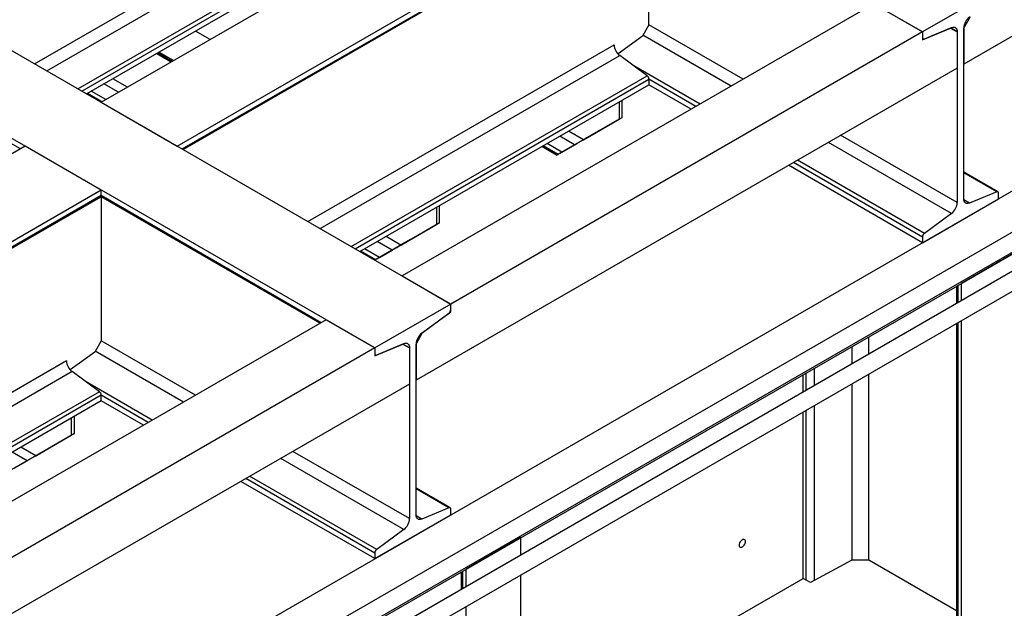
# Model space of a CAD drawing. Header units: millimetres. Extents: x 0 to 25230, y 0 to 17820.
# Tile 146 of 214: x 19130 to 20274, y 9794 to 10478. Entities that reach past the tile are written whole.
import ezdxf

# ---------------------------------------------------------------- set-up
doc = ezdxf.new("R2010")
doc.units = ezdxf.units.MM
doc.linetypes.add('SLD-Sólida', pattern=[0])
doc.layers.add('REFERÊNCIAS', color=9, linetype='SLD-Sólida')

msp = doc.modelspace()

# ---------------------------------------------------------------- linework, layer by layer
at = {"color": 7, "linetype": 'SLD-Sólida', "lineweight": 25, "ltscale": 30}
for p, q in [((20507.4, 10360.8), (19273.9, 9648.8)), ((19293.4, 9636.9), (20517.4, 10343.5)), ((20286.4, 10187.6), (19312, 9625)), ((19322, 9607.7), (20296.4, 10170.2))]:
    msp.add_line(p, q, dxfattribs=at)
at = {"layer": 'REFERÊNCIAS', "linetype": 'SLD-Sólida', "lineweight": 25, "ltscale": 30}
for p, q in [((20179.1, 10464.3), (15625.3, 13093.1)), ((19631.1, 10147.9), (15077.3, 12776.8)), ((19542.7, 10096.9), (14988.9, 12725.8)), ((20855.9, 10789.7), (20227.1, 10426.7)), ((19224.8, 10382.5), (19772.8, 10698.8)), ((19313.2, 10331.4), (19861.2, 10647.8)), ((19318.8, 10328.2), (19861.2, 10641.3)), ((19319.9, 10327.6), (19860.5, 10639.7)), ((19861.2, 10472.6), (19861.2, 10640.1)), ((19147.4, 10427.1), (19503.4, 10632.6)), ((19161.6, 10419), (19509.9, 10620.1)), ((19230.4, 9671.7), (20863.5, 10614.4)), ((19197.7, 10398.2), (19541.6, 10596.7)), ((19202.3, 10395.5), (19543.7, 10592.6)), ((19207.9, 10392.2), (19543.7, 10586.1)), ((20267.5, 10515.3), (20179.1, 10464.3)), ((20122.5, 10497), (19574.5, 10180.6)), ((20122.5, 10497), (20179.1, 10464.3)), ((20227.1, 10468.8), (20234.7, 10482.1)), ((19861.2, 10472.6), (19853.7, 10459.5)), ((19970.8, 10409.4), (19861.2, 10472.6)), ((20179.1, 10455.2), (20211.8, 10468.8)), ((20181.3, 10456.2), (20212.9, 10469.4)), ((20211.7, 10468.9), (20211.8, 10468.8)), ((20219.5, 10464.4), (20211.7, 10468.9)), ((20211.8, 10468.8), (20219.5, 10464.4)), ((20227.1, 10468.8), (20227.1, 10426.7)), ((20227.1, 10270.2), (20227.1, 10468.8)), ((19130.9, 10328.2), (18907.4, 10457.2)), ((19351.3, 10455.5), (19334.4, 10465.2)), ((20179.1, 10464.3), (19631.1, 10147.9)), ((19853.7, 10459.5), (19825.3, 10438.7)), ((19956.7, 10401.2), (19854.2, 10460.4)), ((20179.1, 10464.3), (20179.1, 10455.2)), ((20179.1, 10464.3), (20179.1, 10457.9)), ((20219.5, 10464.4), (20219.5, 10422.3)), ((20219.5, 10464.4), (20219.5, 10265.8)), ((19464.9, 10243.9), (19820.9, 10449.3)), ((20179.1, 10456.6), (20179.8, 10456.2)), ((19289.3, 10439.2), (19306.2, 10429.4)), ((19307.2, 10430), (19290.3, 10439.8)), ((19308.9, 10431), (19291.9, 10440.7)), ((19479.1, 10235.7), (19827.4, 10436.8)), ((19859.1, 10413.4), (19827.4, 10436.8)), ((19920.6, 10380.4), (19843.6, 10424.8)), ((19515.1, 10214.9), (19859.1, 10413.4)), ((20219.5, 10422.3), (19590.7, 10059.3)), ((19244.9, 10394.1), (19228, 10403.8)), ((19255.2, 10400), (19238.3, 10409.8)), ((19519.8, 10212.2), (19861.2, 10409.3)), ((19525.4, 10209), (19861.2, 10402.8)), ((19861.2, 10409.3), (19861.2, 10402.8)), ((19915.9, 10377.7), (19861.2, 10409.3)), ((19910.3, 10374.5), (19861.2, 10402.8)), ((19225.6, 10382.9), (19208.7, 10392.7)), ((19230.2, 10385.6), (19213.3, 10395.3)), ((19224.8, 10382.5), (19313.2, 10331.4)), ((19826.5, 10382.8), (19826.5, 10362.8)), ((19830, 10364.8), (19830, 10384.8)), ((19785.3, 10339), (19826.5, 10362.8)), ((19830, 10364.8), (19788.8, 10341)), ((19826.5, 10362.8), (19830, 10364.8)), ((19796.5, 10345.4), (19754, 10320.9)), ((19774.9, 10333), (19757.6, 10343)), ((19785.3, 10339), (19767.9, 10349)), ((19787.9, 10340.5), (19798.5, 10346.6)), ((19798.1, 10346.3), (19796.5, 10345.4)), ((19798.5, 10346.6), (19798.4, 10346.6)), ((19799.1, 10346.9), (19799.1, 10347)), ((20219.5, 10265.8), (20084, 10344.1)), ((19136.5, 10331.4), (18499.1, 9963.5)), ((19224.8, 10280.4), (19136.5, 10331.4)), ((19295.1, 9635.5), (20513.9, 10339.2)), ((19754, 10320.9), (19736.7, 10330.9)), ((19755.6, 10321.9), (19738.3, 10331.9)), ((19760.2, 10324.5), (19742.9, 10334.5)), ((19760.2, 10324.5), (19774.9, 10333)), ((19787.9, 10340.5), (19787.9, 10340.5)), ((20212.9, 10253.3), (20069.8, 10335.9)), ((19754, 10320.9), (19755.6, 10321.9)), ((20179.1, 10219.3), (20023.5, 10309.2)), ((20179.1, 10225.8), (20029.1, 10312.4)), ((20181.3, 10229.9), (20033.7, 10315.1)), ((20266.7, 10278.5), (20227.1, 10301.3)), ((20265.3, 10278.4), (20227.1, 10300.5)), ((19224.8, 10280.4), (18587.5, 9912.5)), ((19224.8, 10274), (18649.6, 9941.9)), ((19224.8, 10274), (19224.8, 10280.4)), ((19480.5, 10126.3), (19224.8, 10274)), ((20265.3, 10278.4), (20233.7, 10265.3)), ((20267.5, 10270.4), (20267.5, 10276.8)), ((18650.7, 9941.3), (19224.1, 10272.3)), ((19224.6, 10272.9), (19479.5, 10125.7)), ((19224.8, 10272.8), (19224.8, 10105.2)), ((19617.9, 10242.3), (19617.9, 10262.4)), ((20179.1, 10219.3), (20267.5, 10270.4)), ((20233.7, 10265.3), (20227.2, 10269.1)), ((19614.4, 10260.3), (19614.4, 10240.3)), ((20212.9, 10253.3), (20181.3, 10229.9)), ((19573.1, 10216.5), (19614.4, 10240.3)), ((19617.9, 10242.3), (19576.7, 10218.5)), ((19614.4, 10240.3), (19617.9, 10242.3)), ((19584.3, 10222.9), (19542.7, 10198.9)), ((19562.8, 10210.5), (19545.5, 10220.5)), ((19573.1, 10216.5), (19555.8, 10226.5)), ((19575.8, 10218), (19586.3, 10224.1)), ((19575.8, 10218), (19575.8, 10218)), ((19585.9, 10223.9), (19584.3, 10222.9)), ((19586.3, 10224.1), (19586.3, 10224.1)), ((19587, 10224.5), (19587, 10224.5)), ((20179.1, 10225.8), (20179.1, 10219.3)), ((19543.5, 10199.4), (19526.2, 10209.4)), ((19548.1, 10202), (19530.8, 10212.1)), ((19548.1, 10202), (19562.8, 10210.5)), ((20287.9, 10208.7), (20224.3, 10171.9)), ((19542.7, 10198.9), (19543.5, 10199.4)), ((19574.5, 10180.6), (19631.1, 10147.9)), ((20224.3, 10151.7), (20224.3, 10171.9)), ((20218.7, 10168.7), (20218.7, 10148.4)), ((20220.7, 10149.6), (20220.7, 10169.9)), ((19631.1, 10147.9), (19542.7, 10096.9)), ((19631.1, 10138.9), (19631.1, 10147.9)), ((19631.1, 10141.5), (19631.1, 10147.9)), ((19597.3, 10114), (19628.9, 10137.4)), ((19598.3, 10114.7), (19631.1, 10138.9)), ((19630.5, 10139.2), (19631.1, 10138.9)), ((19486.1, 10129.6), (18905.3, 9794.3)), ((19486.1, 10129.6), (19542.7, 10096.9)), ((20218.7, 10125.3), (20218.7, 9726.1)), ((20220.7, 9724.9), (20220.7, 10126.5)), ((20224.3, 9198.6), (20224.3, 10128.6)), ((19590.7, 10101.4), (19598.3, 10114.7)), ((19598.3, 10114.7), (19598.3, 10114.7)), ((19224.8, 10105.2), (19217.3, 10092.1)), ((19334.4, 10042), (19224.8, 10105.2)), ((20116.8, 10089.6), (20116.8, 10109.9)), ((19542.7, 10096.9), (18905.3, 9729)), ((19217.3, 10092.1), (19188.9, 10071.4)), ((19320.3, 10033.8), (19217.8, 10093)), ((19542.7, 10087.8), (19575.4, 10101.4)), ((19542.7, 10096.9), (19542.7, 10087.8)), ((19542.7, 10096.9), (19542.7, 10090.5)), ((19544.9, 10088.8), (19576.5, 10102)), ((19575.3, 10101.5), (19575.4, 10101.4)), ((19583.1, 10097), (19575.3, 10101.5)), ((19575.4, 10101.4), (19583.1, 10097)), ((19583.1, 10097), (19583.1, 10054.9)), ((19583.1, 10097), (19583.1, 9898.5)), ((19590.7, 9902.9), (19590.7, 10101.5)), ((19590.7, 10101.4), (19590.7, 10059.3)), ((20097.3, 10078.4), (20097.3, 10098.7)), ((19184.5, 10081.9), (18795.8, 9857.5)), ((19542.7, 10089.3), (19543.4, 10088.8)), ((19191, 10069.4), (18809.9, 9849.4)), ((19222.7, 10046), (19191, 10069.4)), ((20044, 10047.6), (20044, 10067.9)), ((20053.7, 10053.2), (20053.7, 10073.5)), ((19284.2, 10013), (19207.2, 10057.5)), ((20040.4, 10045.5), (20040.4, 10065.8)), ((20116.8, 9850.2), (20116.8, 10066.5)), ((19222.7, 10046), (18846, 9828.6)), ((19583.1, 10054.9), (18905.3, 9663.7)), ((20097.3, 9850.2), (20097.3, 10055.3)), ((19224.8, 10041.9), (18850.6, 9825.9)), ((19224.8, 10035.4), (18856.2, 9822.6)), ((19224.8, 10035.4), (19224.8, 10041.9)), ((19279.5, 10010.3), (19224.8, 10041.9)), ((19274, 10007.1), (19224.8, 10035.4)), ((20040.4, 9829), (20040.4, 10022.4)), ((20044, 9826.9), (20044, 10024.5)), ((20053.7, 9826.7), (20053.7, 10030.1)), ((19190.1, 10015.4), (19190.1, 9995.4)), ((19193.6, 9997.4), (19193.6, 10017.4)), ((19148.9, 9971.6), (19190.1, 9995.4)), ((19193.6, 9997.4), (19152.4, 9973.6)), ((19190.1, 9995.4), (19193.6, 9997.4)), ((19160.1, 9978), (19117.6, 9953.5)), ((19148.9, 9971.6), (19131.5, 9981.6)), ((19151.5, 9973.1), (19162.1, 9979.2)), ((19161.7, 9979), (19160.1, 9978)), ((19162.1, 9979.2), (19162.1, 9979.2)), ((19162.7, 9979.6), (19162.7, 9979.6)), ((19583.1, 9898.5), (19447.6, 9976.7)), ((19138.6, 9965.6), (19121.2, 9975.6)), ((19123.8, 9957.1), (19138.6, 9965.6)), ((19151.5, 9973.1), (19151.5, 9973.1)), ((19576.5, 9885.9), (19433.4, 9968.5)), ((19542.7, 9858.4), (19392.7, 9945)), ((19544.9, 9862.5), (19397.3, 9947.7)), ((19542.7, 9852), (19387.1, 9941.8)), ((19630.3, 9911.1), (19590.7, 9933.9)), ((19628.9, 9911.1), (19590.7, 9933.1)), ((19628.9, 9911.1), (19597.3, 9897.9)), ((19631.1, 9903), (19631.1, 9909.4)), ((19542.7, 9852), (19631.1, 9903)), ((19597.3, 9897.9), (19590.8, 9901.7)), ((19576.5, 9885.9), (19544.9, 9862.5)), ((19712.3, 9876.4), (19648.7, 9839.7)), ((19712.3, 9856.1), (19712.3, 9876.4)), ((19542.7, 9858.4), (19542.7, 9852)), ((19648.7, 9819.4), (19648.7, 9839.7)), ((20097, 9850.2), (20048.9, 9824.1)), ((20116.8, 9850.2), (20097, 9850.2)), ((20218.7, 9791.4), (20116.8, 9850.2)), ((19643.1, 9836.4), (19643.1, 9816.1)), ((19645.1, 9817.3), (19645.1, 9837.6)), ((19712.3, 8903.1), (19712.3, 9833)), ((19712.3, 9639.6), (20040.4, 9829)), ((20048.9, 9824.1), (20040.4, 9829)), ((19648.7, 8866.3), (19648.7, 9796.3))]:
    msp.add_line(p, q, dxfattribs=at)
at = {"layer": 'REFERÊNCIAS', "linetype": 'SLD-Sólida', "lineweight": 25, "ltscale": 30, "flags": 128}
for points in [[(20212.9, 10469.4), (20214.2, 10469.8), (20215.5, 10469.9), (20216.6, 10469.7), (20217.6, 10469.1), (20218.4, 10468.3), (20219, 10467.2), (20219.3, 10465.9), (20219.5, 10464.4)], [(20179.1, 10457.9), (20179.1, 10457.4), (20179.2, 10456.9), (20179.4, 10456.6), (20179.7, 10456.3), (20180, 10456.1), (20180.4, 10456.1), (20180.8, 10456.1), (20181.3, 10456.2)], [(20267.5, 10276.8), (20267.4, 10277.3), (20267.3, 10277.7), (20267.1, 10278.1), (20266.9, 10278.4), (20266.5, 10278.5), (20266.2, 10278.6), (20265.7, 10278.6), (20265.3, 10278.4)], [(20233.7, 10265.3), (20232.3, 10264.9), (20231.1, 10264.8), (20230, 10265), (20229, 10265.5), (20228.2, 10266.4), (20227.6, 10267.4), (20227.2, 10268.7), (20227.1, 10270.2)], [(19576.5, 10102), (19577.8, 10102.4), (19579.1, 10102.5), (19580.2, 10102.3), (19581.2, 10101.7), (19582, 10100.9), (19582.6, 10099.9), (19582.9, 10098.5), (19583.1, 10097)], [(19542.7, 10090.5), (19542.7, 10090), (19542.8, 10089.5), (19543, 10089.2), (19543.3, 10088.9), (19543.6, 10088.7), (19544, 10088.7), (19544.4, 10088.7), (19544.9, 10088.8)], [(19631.1, 9909.4), (19631, 9909.9), (19630.9, 9910.4), (19630.7, 9910.7), (19630.5, 9911), (19630.1, 9911.2), (19629.8, 9911.2), (19629.3, 9911.2), (19628.9, 9911.1)], [(19597.3, 9897.9), (19595.9, 9897.5), (19594.7, 9897.4), (19593.6, 9897.6), (19592.6, 9898.2), (19591.8, 9899), (19591.2, 9900.1), (19590.8, 9901.4), (19590.7, 9902.9)], [(19966.1, 9867.7), (19966.2, 9866.7), (19966.6, 9865.9), (19967.2, 9865.3), (19968, 9865.2), (19969, 9865.3), (19970, 9865.8), (19970.9, 9866.6), (19971.8, 9867.6), (19972.5, 9868.8), (19973, 9870.1), (19973.3, 9871.3), (19973.3, 9872.4), (19973, 9873.4), (19972.5, 9874), (19971.8, 9874.4), (19970.9, 9874.4), (19970, 9874.1), (19969, 9873.5), (19968, 9872.5), (19967.2, 9871.4), (19966.6, 9870.2), (19966.2, 9868.9), (19966.1, 9867.7)]]:
    msp.add_lwpolyline(points, dxfattribs=at)
at = {"layer": 'REFERÊNCIAS', "linetype": 'SLD-Sólida', "lineweight": 25, "ltscale": 900}
for centre, radius, start, end in [((20243.9, 10468), 16.9, 127.4869, 177.1256), ((19837.7, 10450.2), 16.9, 182.8744, 232.5131), ((19855.7, 10409), 5.56, 2.8744, 52.5131), ((19223.1, 10273.8), 1.78, 305.5182, 5.794), ((20202.6, 10266.7), 16.9, 307.4869, 357.1256), ((20184.6, 10225.5), 5.56, 127.4869, 177.1256), ((19625.5, 10141.8), 5.56, 307.4869, 357.1256), ((19607.5, 10100.6), 16.9, 127.4869, 177.1256), ((19201.3, 10082.8), 16.9, 182.8744, 232.5131), ((19219.3, 10041.6), 5.56, 2.8744, 52.5131), ((19566.2, 9899.3), 16.9, 307.4869, 357.1256), ((19548.2, 9858.1), 5.56, 127.4869, 177.1256)]:
    msp.add_arc(centre, radius, start, end, dxfattribs=at)
for centre, major_axis, start_param, end_param in [((19795.6, 10344.9), (3.56, 2.06), 5.497747, 6.903435), ((19779.6, 10335.7), (8, 4.62), 4.092058, 5.497747), ((19794.4, 10344.3), (8, 4.62), 2.356154, 3.761842), ((19758.2, 10323.3), (3.56, 2.06), 0.950466, 2.356154), ((19567.5, 10213.2), (8, 4.62), 4.092058, 5.497747), ((19582.3, 10221.8), (8, 4.62), 2.356154, 3.761842), ((19583.4, 10222.4), (3.56, 2.06), 5.497747, 6.903435), ((19546, 10200.8), (3.56, 2.06), 0.950466, 2.356154), ((19159.2, 9977.5), (3.56, 2.06), 5.497747, 6.903435), ((19143.2, 9968.3), (8, 4.62), 4.092058, 5.497747), ((19158.1, 9976.9), (8, 4.62), 2.356154, 3.761842)]:
    msp.add_ellipse(centre, major_axis=major_axis, ratio=0.00007, start_param=start_param, end_param=end_param, dxfattribs=at)

doc.saveas('drawing.dxf')
